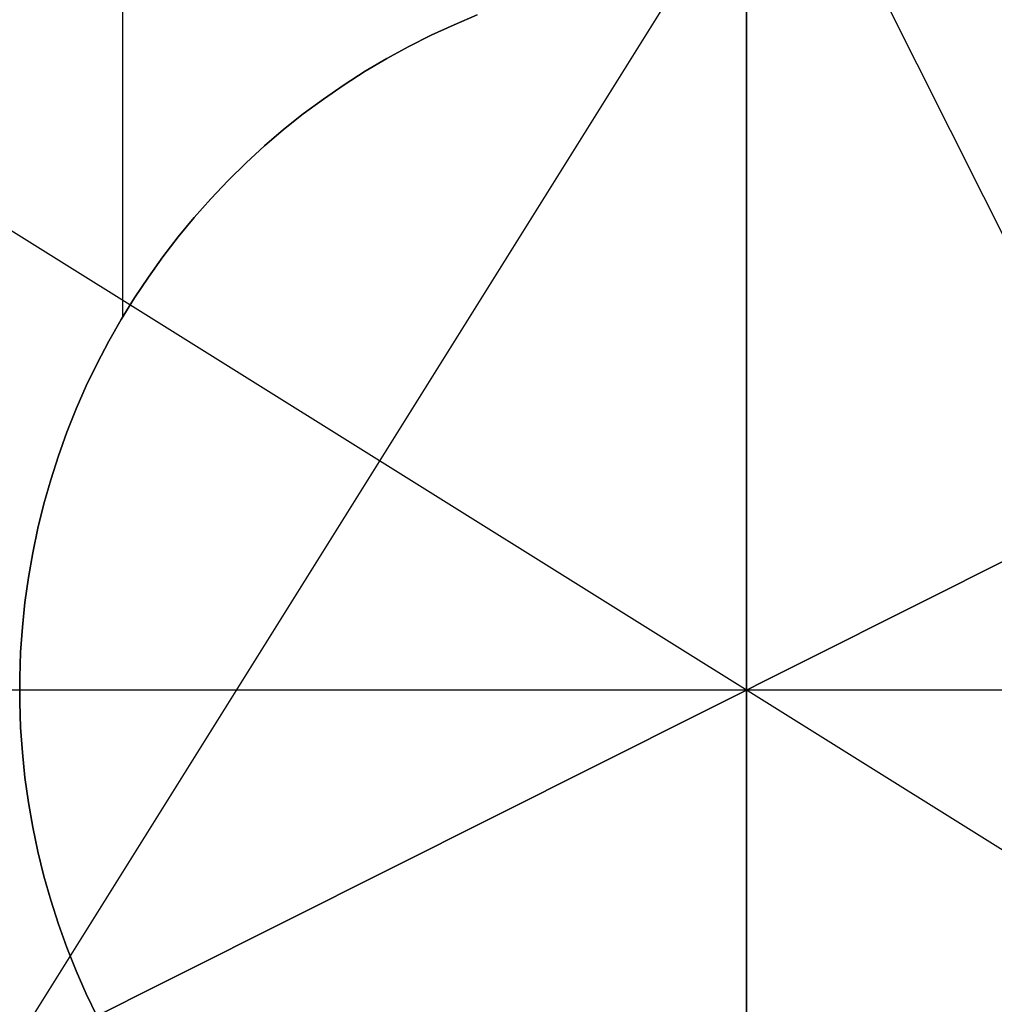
# Model space of a CAD drawing. Header units: millimetres. Extents: x 6049 to 7254, y -11340 to -10297.
# Tile 114 of 237: x 6638 to 6656, y -10686 to -10668. Entities that reach past the tile are written whole.
import ezdxf

# ---------------------------------------------------------------- set-up
doc = ezdxf.new("R2010")
doc.units = ezdxf.units.MM
for name, color, linetype in [('Capa 01', 7, 'Continuous'), ('color', 7, 'Continuous'), ('luz', 7, 'Continuous')]:
    doc.layers.add(name, color=color, linetype=linetype)

msp = doc.modelspace()

# ---------------------------------------------------------------- linework, layer by layer
at = {"color": 8, "true_color": 0x7f7f7f}
for p, q in [((6651.66, -10719.971, 200.6), (6651.66, -10640.222, 200.6)), ((6651.66, -10719.971, 200.6), (6651.66, -10640.222, 200.6)), ((6640.287, -10660.398, 144.2), (6640.287, -10673.306, 144.2)), ((6646.328, -10667.971, 199.6), (6646.75, -10667.794, 199.6)), ((6646.75, -10667.794, 144.2), (6646.328, -10667.971, 144.2)), ((6646.328, -10667.971, 199.6), (6646.75, -10667.794, 199.6)), ((6646.75, -10667.794, 171.9), (6646.328, -10667.971, 171.9)), ((6646.75, -10667.794, 144.2), (6646.328, -10667.971, 144.2)), ((6645.913, -10668.162, 199.6), (6646.328, -10667.971, 199.6)), ((6646.328, -10667.971, 144.2), (6645.913, -10668.162, 144.2)), ((6645.913, -10668.162, 199.6), (6646.328, -10667.971, 199.6)), ((6646.328, -10667.971, 171.9), (6645.913, -10668.162, 171.9)), ((6646.328, -10667.971, 144.2), (6645.913, -10668.162, 144.2)), ((6645.504, -10668.367, 199.6), (6645.913, -10668.162, 199.6)), ((6645.913, -10668.162, 144.2), (6645.504, -10668.367, 144.2)), ((6645.504, -10668.367, 199.6), (6645.913, -10668.162, 199.6)), ((6645.913, -10668.162, 171.9), (6645.504, -10668.367, 171.9)), ((6645.913, -10668.162, 144.2), (6645.504, -10668.367, 144.2)), ((6645.103, -10668.587, 199.6), (6645.504, -10668.367, 199.6)), ((6645.504, -10668.367, 144.2), (6645.103, -10668.587, 144.2)), ((6645.103, -10668.587, 199.6), (6645.504, -10668.367, 199.6)), ((6645.504, -10668.367, 171.9), (6645.103, -10668.587, 171.9)), ((6645.504, -10668.367, 144.2), (6645.103, -10668.587, 144.2)), ((6644.71, -10668.82, 199.6), (6645.103, -10668.587, 199.6)), ((6645.103, -10668.587, 144.2), (6644.71, -10668.82, 144.2)), ((6644.71, -10668.82, 199.6), (6645.103, -10668.587, 199.6)), ((6645.103, -10668.587, 171.9), (6644.71, -10668.82, 171.9)), ((6645.103, -10668.587, 144.2), (6644.71, -10668.82, 144.2)), ((6644.324, -10669.067, 199.6), (6644.71, -10668.82, 199.6)), ((6644.71, -10668.82, 144.2), (6644.324, -10669.067, 144.2)), ((6644.324, -10669.067, 199.6), (6644.71, -10668.82, 199.6)), ((6644.71, -10668.82, 171.9), (6644.324, -10669.067, 171.9)), ((6644.71, -10668.82, 144.2), (6644.324, -10669.067, 144.2)), ((6643.948, -10669.326, 199.6), (6644.324, -10669.067, 199.6)), ((6644.324, -10669.067, 144.2), (6643.948, -10669.326, 144.2)), ((6643.948, -10669.326, 199.6), (6644.324, -10669.067, 199.6)), ((6644.324, -10669.067, 171.9), (6643.948, -10669.326, 171.9)), ((6644.324, -10669.067, 144.2), (6643.948, -10669.326, 144.2)), ((6643.581, -10669.599, 199.6), (6643.948, -10669.326, 199.6)), ((6643.948, -10669.326, 144.2), (6643.581, -10669.599, 144.2)), ((6643.581, -10669.599, 199.6), (6643.948, -10669.326, 199.6)), ((6643.948, -10669.326, 171.9), (6643.581, -10669.599, 171.9)), ((6643.948, -10669.326, 144.2), (6643.581, -10669.599, 144.2)), ((6643.224, -10669.884, 199.6), (6643.581, -10669.599, 199.6)), ((6643.581, -10669.599, 144.2), (6643.224, -10669.884, 144.2)), ((6643.224, -10669.884, 199.6), (6643.581, -10669.599, 199.6)), ((6643.581, -10669.599, 171.9), (6643.224, -10669.884, 171.9)), ((6643.581, -10669.599, 144.2), (6643.224, -10669.884, 144.2)), ((6642.876, -10670.181, 199.6), (6643.224, -10669.884, 199.6)), ((6643.224, -10669.884, 144.2), (6642.876, -10670.181, 144.2)), ((6642.876, -10670.181, 199.6), (6643.224, -10669.884, 199.6)), ((6643.224, -10669.884, 171.9), (6642.876, -10670.181, 171.9)), ((6643.224, -10669.884, 144.2), (6642.876, -10670.181, 144.2)), ((6642.539, -10670.491, 199.6), (6642.876, -10670.181, 199.6)), ((6642.876, -10670.181, 144.2), (6642.539, -10670.491, 144.2)), ((6642.539, -10670.491, 199.6), (6642.876, -10670.181, 199.6)), ((6642.876, -10670.181, 171.9), (6642.539, -10670.491, 171.9)), ((6642.876, -10670.181, 144.2), (6642.539, -10670.491, 144.2)), ((6642.213, -10670.811, 199.6), (6642.539, -10670.491, 199.6)), ((6642.539, -10670.491, 144.2), (6642.213, -10670.811, 144.2)), ((6642.213, -10670.811, 199.6), (6642.539, -10670.491, 199.6)), ((6642.539, -10670.491, 171.9), (6642.213, -10670.811, 171.9)), ((6642.539, -10670.491, 144.2), (6642.213, -10670.811, 144.2)), ((6641.898, -10671.143, 199.6), (6642.213, -10670.811, 199.6)), ((6642.213, -10670.811, 144.2), (6641.898, -10671.143, 144.2)), ((6641.898, -10671.143, 199.6), (6642.213, -10670.811, 199.6)), ((6642.213, -10670.811, 171.9), (6641.898, -10671.143, 171.9)), ((6642.213, -10670.811, 144.2), (6641.898, -10671.143, 144.2)), ((6641.595, -10671.485, 199.6), (6641.898, -10671.143, 199.6)), ((6641.898, -10671.143, 144.2), (6641.595, -10671.485, 144.2)), ((6641.595, -10671.485, 199.6), (6641.898, -10671.143, 199.6)), ((6641.898, -10671.143, 171.9), (6641.595, -10671.485, 171.9)), ((6641.898, -10671.143, 144.2), (6641.595, -10671.485, 144.2)), ((6641.304, -10671.837, 199.6), (6641.595, -10671.485, 199.6)), ((6641.595, -10671.485, 144.2), (6641.304, -10671.837, 144.2)), ((6641.304, -10671.837, 199.6), (6641.595, -10671.485, 199.6)), ((6641.595, -10671.485, 171.9), (6641.304, -10671.837, 171.9)), ((6641.595, -10671.485, 144.2), (6641.304, -10671.837, 144.2)), ((6641.025, -10672.2, 199.6), (6641.304, -10671.837, 199.6)), ((6641.304, -10671.837, 144.2), (6641.025, -10672.2, 144.2)), ((6641.025, -10672.2, 199.6), (6641.304, -10671.837, 199.6)), ((6641.304, -10671.837, 171.9), (6641.025, -10672.2, 171.9)), ((6641.304, -10671.837, 144.2), (6641.025, -10672.2, 144.2)), ((6640.759, -10672.572, 199.6), (6641.025, -10672.2, 199.6)), ((6641.025, -10672.2, 144.2), (6640.759, -10672.572, 144.2)), ((6640.759, -10672.572, 199.6), (6641.025, -10672.2, 199.6)), ((6641.025, -10672.2, 171.9), (6640.759, -10672.572, 171.9)), ((6641.025, -10672.2, 144.2), (6640.759, -10672.572, 144.2)), ((6640.505, -10672.952, 199.6), (6640.759, -10672.572, 199.6)), ((6640.759, -10672.572, 144.2), (6640.505, -10672.952, 144.2)), ((6640.505, -10672.952, 199.6), (6640.759, -10672.572, 199.6)), ((6640.759, -10672.572, 171.9), (6640.505, -10672.952, 171.9)), ((6640.759, -10672.572, 144.2), (6640.505, -10672.952, 144.2)), ((6640.265, -10673.342, 199.6), (6640.505, -10672.952, 199.6)), ((6640.505, -10672.952, 144.2), (6640.265, -10673.342, 144.2)), ((6640.265, -10673.342, 199.6), (6640.505, -10672.952, 199.6)), ((6640.505, -10672.952, 171.9), (6640.265, -10673.342, 171.9)), ((6640.505, -10672.952, 144.2), (6640.265, -10673.342, 144.2)), ((6640.039, -10673.739, 199.6), (6640.265, -10673.342, 199.6)), ((6640.265, -10673.342, 144.2), (6640.039, -10673.739, 144.2)), ((6640.039, -10673.739, 199.6), (6640.265, -10673.342, 199.6)), ((6640.265, -10673.342, 171.9), (6640.039, -10673.739, 171.9)), ((6640.265, -10673.342, 144.2), (6640.039, -10673.739, 144.2)), ((6639.827, -10674.144, 199.6), (6640.039, -10673.739, 199.6)), ((6640.039, -10673.739, 144.2), (6639.827, -10674.144, 144.2)), ((6639.827, -10674.144, 199.6), (6640.039, -10673.739, 199.6)), ((6640.039, -10673.739, 171.9), (6639.827, -10674.144, 171.9)), ((6640.039, -10673.739, 144.2), (6639.827, -10674.144, 144.2)), ((6639.628, -10674.556, 199.6), (6639.827, -10674.144, 199.6)), ((6639.827, -10674.144, 144.2), (6639.628, -10674.556, 144.2)), ((6639.628, -10674.556, 199.6), (6639.827, -10674.144, 199.6)), ((6639.827, -10674.144, 171.9), (6639.628, -10674.556, 171.9)), ((6639.827, -10674.144, 144.2), (6639.628, -10674.556, 144.2)), ((6639.444, -10674.974, 199.6), (6639.628, -10674.556, 199.6)), ((6639.628, -10674.556, 144.2), (6639.444, -10674.974, 144.2)), ((6639.444, -10674.974, 199.6), (6639.628, -10674.556, 199.6)), ((6639.628, -10674.556, 171.9), (6639.444, -10674.974, 171.9)), ((6639.628, -10674.556, 144.2), (6639.444, -10674.974, 144.2)), ((6639.275, -10675.399, 199.6), (6639.444, -10674.974, 199.6)), ((6639.444, -10674.974, 144.2), (6639.275, -10675.399, 144.2)), ((6639.275, -10675.399, 199.6), (6639.444, -10674.974, 199.6)), ((6639.444, -10674.974, 171.9), (6639.275, -10675.399, 171.9)), ((6639.444, -10674.974, 144.2), (6639.275, -10675.399, 144.2)), ((6639.12, -10675.829, 199.6), (6639.275, -10675.399, 199.6)), ((6639.275, -10675.399, 144.2), (6639.12, -10675.829, 144.2)), ((6639.12, -10675.829, 199.6), (6639.275, -10675.399, 199.6)), ((6639.275, -10675.399, 171.9), (6639.12, -10675.829, 171.9)), ((6639.275, -10675.399, 144.2), (6639.12, -10675.829, 144.2)), ((6638.98, -10676.265, 199.6), (6639.12, -10675.829, 199.6)), ((6639.12, -10675.829, 144.2), (6638.98, -10676.265, 144.2)), ((6638.98, -10676.265, 199.6), (6639.12, -10675.829, 199.6)), ((6639.12, -10675.829, 171.9), (6638.98, -10676.265, 171.9)), ((6639.12, -10675.829, 144.2), (6638.98, -10676.265, 144.2)), ((6638.855, -10676.705, 199.6), (6638.98, -10676.265, 199.6)), ((6638.98, -10676.265, 144.2), (6638.855, -10676.705, 144.2)), ((6638.855, -10676.705, 199.6), (6638.98, -10676.265, 199.6)), ((6638.98, -10676.265, 171.9), (6638.855, -10676.705, 171.9)), ((6638.98, -10676.265, 144.2), (6638.855, -10676.705, 144.2)), ((6638.746, -10677.149, 199.6), (6638.855, -10676.705, 199.6)), ((6638.855, -10676.705, 144.2), (6638.746, -10677.149, 144.2)), ((6638.746, -10677.149, 199.6), (6638.855, -10676.705, 199.6)), ((6638.855, -10676.705, 171.9), (6638.746, -10677.149, 171.9)), ((6638.855, -10676.705, 144.2), (6638.746, -10677.149, 144.2)), ((6638.652, -10677.596, 199.6), (6638.746, -10677.149, 199.6)), ((6638.746, -10677.149, 144.2), (6638.652, -10677.596, 144.2)), ((6638.652, -10677.596, 199.6), (6638.746, -10677.149, 199.6)), ((6638.746, -10677.149, 171.9), (6638.652, -10677.596, 171.9)), ((6638.746, -10677.149, 144.2), (6638.652, -10677.596, 144.2)), ((6638.573, -10678.047, 199.6), (6638.652, -10677.596, 199.6)), ((6638.652, -10677.596, 144.2), (6638.573, -10678.047, 144.2)), ((6638.573, -10678.047, 199.6), (6638.652, -10677.596, 199.6)), ((6638.652, -10677.596, 171.9), (6638.573, -10678.047, 171.9)), ((6638.652, -10677.596, 144.2), (6638.573, -10678.047, 144.2)), ((6638.51, -10678.5, 199.6), (6638.573, -10678.047, 199.6)), ((6638.573, -10678.047, 144.2), (6638.51, -10678.5, 144.2)), ((6638.51, -10678.5, 199.6), (6638.573, -10678.047, 199.6)), ((6638.573, -10678.047, 171.9), (6638.51, -10678.5, 171.9)), ((6638.573, -10678.047, 144.2), (6638.51, -10678.5, 144.2)), ((6638.463, -10678.954, 199.6), (6638.51, -10678.5, 199.6)), ((6638.51, -10678.5, 144.2), (6638.463, -10678.954, 144.2)), ((6638.463, -10678.954, 199.6), (6638.51, -10678.5, 199.6)), ((6638.51, -10678.5, 171.9), (6638.463, -10678.954, 171.9)), ((6638.51, -10678.5, 144.2), (6638.463, -10678.954, 144.2)), ((6638.432, -10679.411, 199.6), (6638.463, -10678.954, 199.6)), ((6638.463, -10678.954, 144.2), (6638.432, -10679.411, 144.2)), ((6638.432, -10679.411, 199.6), (6638.463, -10678.954, 199.6)), ((6638.463, -10678.954, 171.9), (6638.432, -10679.411, 171.9)), ((6638.463, -10678.954, 144.2), (6638.432, -10679.411, 144.2)), ((6638.416, -10679.868, 199.6), (6638.432, -10679.411, 199.6)), ((6638.432, -10679.411, 144.2), (6638.416, -10679.868, 144.2)), ((6638.416, -10679.868, 199.6), (6638.432, -10679.411, 199.6)), ((6638.432, -10679.411, 171.9), (6638.416, -10679.868, 171.9)), ((6638.432, -10679.411, 144.2), (6638.416, -10679.868, 144.2)), ((6638.416, -10680.325, 199.6), (6638.416, -10679.868, 199.6)), ((6638.416, -10679.868, 144.2), (6638.416, -10680.325, 144.2)), ((6638.416, -10680.325, 199.6), (6638.416, -10679.868, 199.6)), ((6638.416, -10679.868, 171.9), (6638.416, -10680.325, 171.9)), ((6638.416, -10679.868, 144.2), (6638.416, -10680.325, 144.2)), ((6611.785, -10680.096, 200.6), (6651.66, -10680.096, 200.6)), ((6651.66, -10680.096, 200.6), (6691.534, -10680.096, 200.6)), ((6638.432, -10680.782, 199.6), (6638.416, -10680.325, 199.6)), ((6638.416, -10680.325, 144.2), (6638.432, -10680.782, 144.2)), ((6638.432, -10680.782, 199.6), (6638.416, -10680.325, 199.6)), ((6638.416, -10680.325, 171.9), (6638.432, -10680.782, 171.9)), ((6638.416, -10680.325, 144.2), (6638.432, -10680.782, 144.2)), ((6638.463, -10681.238, 199.6), (6638.432, -10680.782, 199.6)), ((6638.432, -10680.782, 144.2), (6638.463, -10681.238, 144.2)), ((6638.463, -10681.238, 199.6), (6638.432, -10680.782, 199.6)), ((6638.432, -10680.782, 171.9), (6638.463, -10681.238, 171.9)), ((6638.432, -10680.782, 144.2), (6638.463, -10681.238, 144.2)), ((6638.51, -10681.693, 199.6), (6638.463, -10681.238, 199.6)), ((6638.463, -10681.238, 144.2), (6638.51, -10681.693, 144.2)), ((6638.51, -10681.693, 199.6), (6638.463, -10681.238, 199.6)), ((6638.463, -10681.238, 171.9), (6638.51, -10681.693, 171.9)), ((6638.463, -10681.238, 144.2), (6638.51, -10681.693, 144.2)), ((6638.573, -10682.146, 199.6), (6638.51, -10681.693, 199.6)), ((6638.51, -10681.693, 144.2), (6638.573, -10682.146, 144.2)), ((6638.573, -10682.146, 199.6), (6638.51, -10681.693, 199.6)), ((6638.51, -10681.693, 171.9), (6638.573, -10682.146, 171.9)), ((6638.51, -10681.693, 144.2), (6638.573, -10682.146, 144.2)), ((6638.652, -10682.596, 199.6), (6638.573, -10682.146, 199.6)), ((6638.573, -10682.146, 144.2), (6638.652, -10682.596, 144.2)), ((6638.652, -10682.596, 199.6), (6638.573, -10682.146, 199.6)), ((6638.573, -10682.146, 171.9), (6638.652, -10682.596, 171.9)), ((6638.573, -10682.146, 144.2), (6638.652, -10682.596, 144.2)), ((6638.746, -10683.044, 199.6), (6638.652, -10682.596, 199.6)), ((6638.652, -10682.596, 144.2), (6638.746, -10683.044, 144.2)), ((6638.746, -10683.044, 199.6), (6638.652, -10682.596, 199.6)), ((6638.652, -10682.596, 171.9), (6638.746, -10683.044, 171.9)), ((6638.652, -10682.596, 144.2), (6638.746, -10683.044, 144.2)), ((6638.855, -10683.488, 199.6), (6638.746, -10683.044, 199.6)), ((6638.746, -10683.044, 144.2), (6638.855, -10683.488, 144.2)), ((6638.855, -10683.488, 199.6), (6638.746, -10683.044, 199.6)), ((6638.746, -10683.044, 171.9), (6638.855, -10683.488, 171.9)), ((6638.746, -10683.044, 144.2), (6638.855, -10683.488, 144.2)), ((6638.98, -10683.928, 199.6), (6638.855, -10683.488, 199.6)), ((6638.855, -10683.488, 144.2), (6638.98, -10683.928, 144.2)), ((6638.98, -10683.928, 199.6), (6638.855, -10683.488, 199.6)), ((6638.855, -10683.488, 171.9), (6638.98, -10683.928, 171.9)), ((6638.855, -10683.488, 144.2), (6638.98, -10683.928, 144.2)), ((6639.12, -10684.363, 199.6), (6638.98, -10683.928, 199.6)), ((6638.98, -10683.928, 144.2), (6639.12, -10684.363, 144.2)), ((6639.12, -10684.363, 199.6), (6638.98, -10683.928, 199.6)), ((6638.98, -10683.928, 171.9), (6639.12, -10684.363, 171.9)), ((6638.98, -10683.928, 144.2), (6639.12, -10684.363, 144.2)), ((6639.275, -10684.793, 199.6), (6639.12, -10684.363, 199.6)), ((6639.12, -10684.363, 144.2), (6639.275, -10684.793, 144.2)), ((6639.275, -10684.793, 199.6), (6639.12, -10684.363, 199.6)), ((6639.12, -10684.363, 171.9), (6639.275, -10684.793, 171.9)), ((6639.12, -10684.363, 144.2), (6639.275, -10684.793, 144.2)), ((6639.444, -10685.218, 199.6), (6639.275, -10684.793, 199.6)), ((6639.275, -10684.793, 144.2), (6639.444, -10685.218, 144.2)), ((6639.444, -10685.218, 199.6), (6639.275, -10684.793, 199.6)), ((6639.275, -10684.793, 171.9), (6639.444, -10685.218, 171.9)), ((6639.275, -10684.793, 144.2), (6639.444, -10685.218, 144.2)), ((6639.628, -10685.637, 199.6), (6639.444, -10685.218, 199.6)), ((6639.444, -10685.218, 144.2), (6639.628, -10685.637, 144.2)), ((6639.628, -10685.637, 199.6), (6639.444, -10685.218, 199.6)), ((6639.444, -10685.218, 171.9), (6639.628, -10685.637, 171.9)), ((6639.444, -10685.218, 144.2), (6639.628, -10685.637, 144.2)), ((6639.827, -10686.049, 199.6), (6639.628, -10685.637, 199.6)), ((6639.628, -10685.637, 144.2), (6639.827, -10686.049, 144.2)), ((6639.827, -10686.049, 199.6), (6639.628, -10685.637, 199.6)), ((6639.628, -10685.637, 171.9), (6639.827, -10686.049, 171.9)), ((6639.628, -10685.637, 144.2), (6639.827, -10686.049, 144.2))]:
    msp.add_line(p, q, dxfattribs=at)
at = {"layer": 'Capa 01'}
msp.add_point((6651.66, -10680.096, 43.5), dxfattribs=at)
at = {"layer": 'color'}
for p, q in [((6651.66, -10607.096, 43.5), (6651.66, -10753.096, 43.5)), ((6578.66, -10680.096, 43.5), (6724.66, -10680.096, 43.5))]:
    msp.add_line(p, q, dxfattribs=at)
at = {"layer": 'luz', "color": 254, "true_color": 0xcad1ee}
for p, q in [((6590.973, -10541.555, -31.05), (6726.446, -10811.563, -31.05)), ((6590.973, -10541.555, -32.55), (6726.446, -10811.563, -32.55)), ((6725.006, -10547.82, -34.05), (6564.935, -10804.013, -34.05)), ((6725.006, -10547.82, -32.55), (6564.935, -10804.013, -32.55)), ((6524.619, -10600.72, -34.05), (6778.701, -10759.472, -34.05)), ((6524.619, -10600.72, -32.55), (6778.701, -10759.472, -32.55)), ((6517.768, -10747.275, -31.05), (6785.552, -10612.918, -31.05)), ((6785.552, -10612.918, -32.55), (6517.768, -10747.275, -32.55))]:
    msp.add_line(p, q, dxfattribs=at)

doc.saveas('drawing.dxf')
